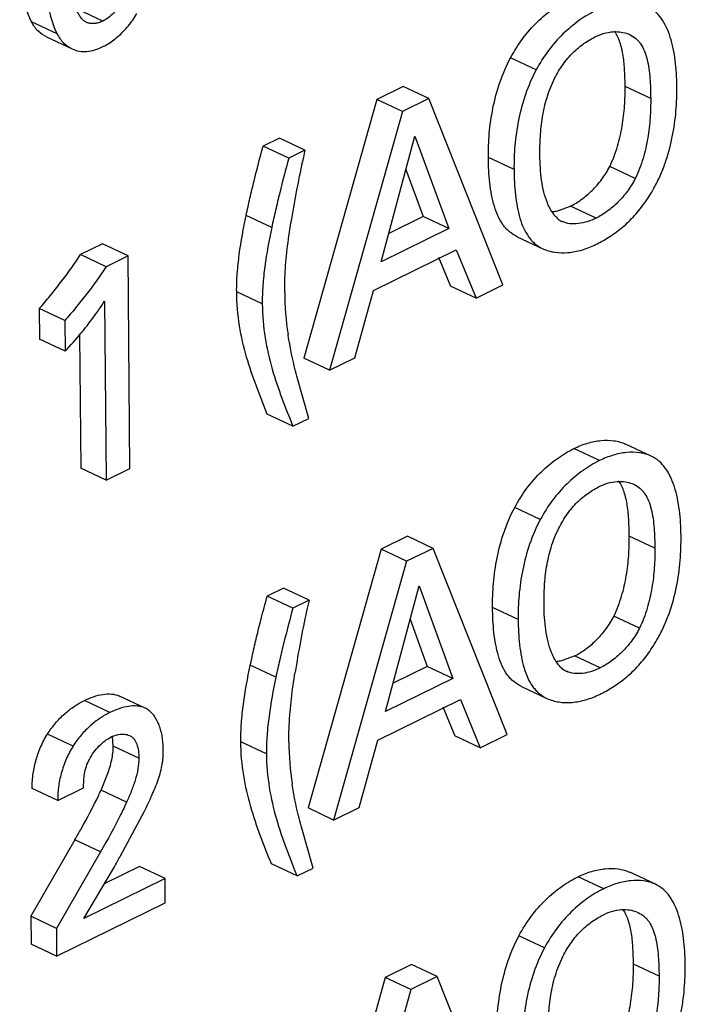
# Model space of a CAD drawing. Header units: inches. Extents: x 0 to 34, y 0 to 22.
# Tile 60 of 84: x 26.007 to 26.192, y 16.197 to 16.471. Entities that reach past the tile are written whole.
import ezdxf

# ---------------------------------------------------------------- set-up
doc = ezdxf.new("R2010")
doc.units = ezdxf.units.IN
doc.header["$LTSCALE"] = 1.87
doc.header["$MEASUREMENT"] = 0
doc.layers.get('0').update_dxf_attribs({"linetype": 'CONTINUOUS'})

msp = doc.modelspace()

# ---------------------------------------------------------------- linework, layer by layer
at = {"color": 7, "linetype": 'CONTINUOUS'}
for p, q in [((26.030375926, 16.4702728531), (26.023275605, 16.4736098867)), ((26.0176119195, 16.4667425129), (26.0105115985, 16.4700795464)), ((26.0146887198, 16.4658919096), (26.0217890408, 16.462554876)), ((26.1505768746, 16.4567050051), (26.1434765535, 16.4600420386)), ((26.113713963, 16.4520762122), (26.1063891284, 16.4484709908)), ((26.120814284, 16.4487391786), (26.113713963, 16.4520762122)), ((26.1823660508, 16.4487967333), (26.1752657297, 16.4521337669)), ((26.1063891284, 16.4484709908), (26.0861370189, 16.376655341)), ((26.1134894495, 16.4451339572), (26.1063891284, 16.4484709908)), ((26.120814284, 16.4487391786), (26.1134894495, 16.4451339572)), ((26.1413797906, 16.3970136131), (26.120814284, 16.4487391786)), ((26.1134894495, 16.4451339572), (26.0932373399, 16.3733183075)), ((26.0793184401, 16.4377155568), (26.0748012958, 16.4354922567)), ((26.0864187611, 16.4343785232), (26.0793184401, 16.4377155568)), ((26.1076091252, 16.4034316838), (26.1169186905, 16.4383407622)), ((26.1169186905, 16.4383407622), (26.1263084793, 16.4126353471)), ((26.0819016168, 16.4321552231), (26.0748012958, 16.4354922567)), ((26.0864187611, 16.4343785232), (26.0819016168, 16.4321552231)), ((26.1444328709, 16.4290096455), (26.1373325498, 16.4323466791)), ((26.1144368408, 16.4290343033), (26.1192081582, 16.4159723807)), ((26.1781001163, 16.4265647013), (26.1709997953, 16.4299017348)), ((26.1567659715, 16.4176520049), (26.1600976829, 16.4188801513)), ((26.1671980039, 16.4155431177), (26.1600976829, 16.4188801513)), ((26.0771960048, 16.4129675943), (26.0700956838, 16.4163046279)), ((26.1192081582, 16.4159723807), (26.1097062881, 16.4112956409)), ((26.1263084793, 16.4126353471), (26.1192081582, 16.4159723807)), ((26.1263084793, 16.4126353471), (26.1076091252, 16.4034316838)), ((26.1453344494, 16.4103999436), (26.1524347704, 16.40706291)), ((26.0302207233, 16.4084130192), (26.0241271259, 16.4054138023)), ((26.0373210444, 16.4050759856), (26.0302207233, 16.4084130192)), ((26.1054850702, 16.3954524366), (26.1284248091, 16.4067431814)), ((26.1284248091, 16.4067431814), (26.1339209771, 16.3933424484)), ((26.031227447, 16.4020767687), (26.0241271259, 16.4054138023)), ((26.0373210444, 16.4050759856), (26.031227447, 16.4020767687)), ((26.0378649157, 16.3460644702), (26.0373210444, 16.4050759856)), ((26.1235184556, 16.4047308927), (26.1268206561, 16.396679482)), ((26.1002854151, 16.3767873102), (26.1054850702, 16.3954524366)), ((26.1339209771, 16.3933424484), (26.1268206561, 16.396679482)), ((26.1339209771, 16.3933424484), (26.1413797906, 16.3970136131)), ((26.0745714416, 16.3917158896), (26.0674711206, 16.3950529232)), ((26.0127052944, 16.3904524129), (26.0127838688, 16.3819268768)), ((26.0198056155, 16.3871153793), (26.0127052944, 16.3904524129)), ((26.0308358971, 16.3925443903), (26.0312940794, 16.3428303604)), ((26.0198056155, 16.3871153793), (26.0198841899, 16.3785898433)), ((26.0198841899, 16.3785898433), (26.0127838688, 16.3819268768)), ((26.023853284, 16.3831097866), (26.0241937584, 16.3461673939)), ((26.0932373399, 16.3733183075), (26.0861370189, 16.376655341)), ((26.0932373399, 16.3733183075), (26.1002854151, 16.3767873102)), ((26.0875171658, 16.3599670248), (26.0841817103, 16.3716889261)), ((26.0830675, 16.357776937), (26.0759671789, 16.3611139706)), ((26.0830675, 16.357776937), (26.0875171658, 16.3599670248)), ((26.1825200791, 16.3494676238), (26.175419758, 16.3528046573)), ((26.1681640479, 16.3482448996), (26.1610637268, 16.3515819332)), ((26.0312940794, 16.3428303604), (26.0241937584, 16.3461673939)), ((26.0312940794, 16.3428303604), (26.0378649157, 16.3460644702)), ((26.1517275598, 16.3318525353), (26.1446272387, 16.3351895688)), ((26.1148647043, 16.3272176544), (26.1075398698, 16.323612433)), ((26.1219650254, 16.3238806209), (26.1148647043, 16.3272176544)), ((26.183516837, 16.3239333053), (26.176416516, 16.3272703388)), ((26.1075398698, 16.323612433), (26.0872877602, 16.2517967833)), ((26.1146401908, 16.3202753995), (26.1075398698, 16.323612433)), ((26.1219650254, 16.3238806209), (26.1146401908, 16.3202753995)), ((26.142530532, 16.2721550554), (26.1219650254, 16.3238806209)), ((26.1146401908, 16.3202753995), (26.0943880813, 16.2484597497)), ((26.1087598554, 16.2785743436), (26.1180694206, 16.3134834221)), ((26.1180694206, 16.3134834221), (26.1274592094, 16.287778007)), ((26.0804691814, 16.312856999), (26.0759520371, 16.310633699)), ((26.0875695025, 16.3095199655), (26.0804691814, 16.312856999)), ((26.0830523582, 16.3072966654), (26.0759520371, 16.310633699)), ((26.0875695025, 16.3095199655), (26.0830523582, 16.3072966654)), ((26.145583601, 16.3041523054), (26.1384832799, 16.3074893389)), ((26.1155875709, 16.3041769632), (26.1203588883, 16.2911150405)), ((26.1792508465, 16.3017073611), (26.1721505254, 16.3050443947)), ((26.1579124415, 16.2927983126), (26.1612483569, 16.2940288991)), ((26.1683486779, 16.2906918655), (26.1612483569, 16.2940288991)), ((26.0783468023, 16.2881029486), (26.0712464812, 16.2914399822)), ((26.1203588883, 16.2911150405), (26.1108570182, 16.2864383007)), ((26.1274592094, 16.287778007), (26.1203588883, 16.2911150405)), ((26.1274592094, 16.287778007), (26.1087598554, 16.2785743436)), ((26.1464848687, 16.2855424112), (26.1535851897, 16.2822053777)), ((26.0323014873, 16.2782922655), (26.0252011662, 16.2816292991)), ((26.0420549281, 16.2795259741), (26.034954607, 16.2828630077)), ((26.1066358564, 16.2705890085), (26.1295755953, 16.2818797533)), ((26.1295755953, 16.2818797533), (26.1350717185, 16.2684838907)), ((26.1246701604, 16.2798671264), (26.1279713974, 16.2718209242)), ((26.0220644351, 16.268977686), (26.0149641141, 16.2723147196)), ((26.0332231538, 16.2689629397), (26.0329765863, 16.2716485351)), ((26.0757222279, 16.2668524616), (26.0686219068, 16.2701894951)), ((26.1014361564, 16.2519287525), (26.1066358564, 16.2705890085)), ((26.1350717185, 16.2684838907), (26.1279713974, 16.2718209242)), ((26.1350717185, 16.2684838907), (26.142530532, 16.2721550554)), ((26.0403234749, 16.2656259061), (26.0332231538, 16.2689629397)), ((26.0298334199, 16.256759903), (26.0316396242, 16.2611449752)), ((26.0178008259, 16.2538481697), (26.0107005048, 16.2571852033)), ((26.0178008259, 16.2538481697), (26.0249916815, 16.2573874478)), ((26.0369337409, 16.2534228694), (26.0298334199, 16.256759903)), ((26.035209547, 16.2384793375), (26.0419072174, 16.2509012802)), ((26.0943880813, 16.2484597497), (26.0872877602, 16.2517967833)), ((26.0943880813, 16.2484597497), (26.1014361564, 16.2519287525)), ((26.0886678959, 16.2351096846), (26.0853323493, 16.2468328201)), ((26.0225923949, 16.2429952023), (26.0103357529, 16.221721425)), ((26.0296927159, 16.2396581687), (26.0225923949, 16.2429952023)), ((26.0296927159, 16.2396581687), (26.017436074, 16.2183843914)), ((26.0250480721, 16.2211035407), (26.0332468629, 16.2349812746)), ((26.0404865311, 16.2355339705), (26.0307389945, 16.2307363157)), ((26.0475868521, 16.2321969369), (26.0404865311, 16.2355339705)), ((26.0842182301, 16.2329195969), (26.077117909, 16.2362566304)), ((26.0842182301, 16.2329195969), (26.0886678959, 16.2351096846)), ((26.0475868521, 16.2321969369), (26.0250480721, 16.2211035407)), ((26.0476489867, 16.2254551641), (26.0475868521, 16.2321969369)), ((26.1693263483, 16.2293803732), (26.1622260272, 16.2327174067)), ((26.1836819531, 16.2306028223), (26.176581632, 16.2339398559)), ((26.0175076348, 16.2106198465), (26.0476489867, 16.2254551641)), ((26.0103357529, 16.221721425), (26.0104073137, 16.21395688)), ((26.017436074, 16.2183843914), (26.0103357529, 16.221721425)), ((26.017436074, 16.2183843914), (26.0175076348, 16.2106198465)), ((26.1528899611, 16.2129770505), (26.1457896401, 16.2163140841)), ((26.0175076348, 16.2106198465), (26.0104073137, 16.21395688)), ((26.1160270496, 16.2083482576), (26.108702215, 16.2047430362)), ((26.1231273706, 16.2050112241), (26.1160270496, 16.2083482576)), ((26.1846801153, 16.2050692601), (26.1775797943, 16.2084062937)), ((26.108702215, 16.2047430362), (26.0884501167, 16.1329261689)), ((26.1158025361, 16.2014060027), (26.108702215, 16.2047430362)), ((26.1231273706, 16.2050112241), (26.1158025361, 16.2014060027)), ((26.1436938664, 16.1532849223), (26.1231273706, 16.2050112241)), ((26.1158025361, 16.2014060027), (26.0955504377, 16.1295891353))]:
    msp.add_line(p, q, dxfattribs=at)
for centre, radius, start, end in [((26.6264210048, 16.3126961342), 0.553542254, 167.3012493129, 167.6257675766), ((26.3565915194, 16.3716678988), 0.2773439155, 167.5799834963, 171.1541813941), ((26.1537568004, 16.4294393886), 0.0121610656, 276.5567619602, 278.9229825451), ((26.153574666, 16.4305763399), 0.0133125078, 278.9383966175, 283.870152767), ((26.1601348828, 16.4195771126), 0.0054830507, 223.873910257, 238.3853118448), ((26.1602844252, 16.419821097), 0.0057692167, 238.3907581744, 244.8563023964), ((26.1501965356, 16.4424584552), 0.0381882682, 296.19608241, 302.2505896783), ((26.1633848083, 16.3956410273), 0.0825912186, 180.4812092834, 188.6177060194), ((25.9535453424, 16.442621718), 0.092095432, 323.4783790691, 327.0603920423), ((25.9441805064, 16.4496179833), 0.1037849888, 320.4998224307, 323.4512358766), ((25.9317648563, 16.4599939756), 0.1199652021, 317.2684271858, 320.4477655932), ((26.6288280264, 16.1875534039), 0.554830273, 167.3011398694, 167.6249086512), ((26.3575739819, 16.2468413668), 0.2771727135, 167.5789749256, 171.1553736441), ((26.1548939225, 16.3046008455), 0.0121780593, 276.6057578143, 278.966474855), ((26.1547097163, 16.3057453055), 0.0133372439, 278.9818696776, 283.8944471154), ((26.1612753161, 16.294701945), 0.0054632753, 223.8139760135, 238.3177483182), ((26.1614240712, 16.2949442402), 0.0057475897, 238.3244148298, 244.8568262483), ((26.1513461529, 16.3176034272), 0.0381908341, 296.1960490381, 302.255056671), ((26.1645626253, 16.2707854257), 0.0826183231, 180.4788794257, 188.6142853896), ((25.9365591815, 16.2989199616), 0.1023599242, 334.8199367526, 335.6769791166), ((25.6018740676, 16.4792696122), 0.4957411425, 330.4769288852, 330.7485171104), ((25.553889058, 16.5061587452), 0.5507464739, 330.7471914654, 330.9200109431)]:
    msp.add_arc(centre, radius, start, end, dxfattribs=at)
for points, knots in [([(26.0394916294, 16.4983961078), (26.0395022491, 16.4971827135), (26.0395028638, 16.4947323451), (26.0393646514, 16.4910166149), (26.0390084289, 16.4872188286), (26.0384677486, 16.484010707), (26.037857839, 16.4814101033), (26.0371058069, 16.4787788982), (26.0360718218, 16.4762141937), (26.0345931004, 16.4739200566), (26.033303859, 16.4724169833), (26.0319063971, 16.4711747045), (26.0308885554, 16.4705247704), (26.030375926, 16.4702728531)], [0, 0, 0, 0, 0.1177232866, 0.2376953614, 0.3606055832, 0.487529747, 0.5529731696, 0.6196336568, 0.753079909, 0.8191270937, 0.8836469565, 0.9445859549, 1, 1, 1, 1]), ([(26.0105115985, 16.4700795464), (26.0091463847, 16.4727489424), (26.007980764, 16.4773666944), (26.0073717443, 16.4836947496), (26.0072752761, 16.4870682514), (26.0072604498, 16.488780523)], [0, 0, 0, 0, 0.470815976, 0.7311111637, 1, 1, 1, 1]), ([(26.0143607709, 16.4854434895), (26.0143755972, 16.4837312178), (26.0144720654, 16.480357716), (26.015081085, 16.4740296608), (26.0162467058, 16.4694119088), (26.0176119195, 16.4667425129)], [0, 0, 0, 0, 0.2688888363, 0.529184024, 1, 1, 1, 1]), ([(26.0258160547, 16.4699065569), (26.025511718, 16.4700495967), (26.024931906, 16.4704364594), (26.0242094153, 16.47121964), (26.0235997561, 16.4721559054), (26.0229002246, 16.4735706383), (26.0222107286, 16.4755158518), (26.0218390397, 16.4771430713), (26.0216844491, 16.4779817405)], [0, 0, 0, 0, 0.1079185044, 0.2205169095, 0.339902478, 0.4652637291, 0.7263175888, 1, 1, 1, 1]), ([(26.1434765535, 16.4600420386), (26.1444815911, 16.4619112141), (26.1467054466, 16.4654512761), (26.1507317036, 16.4700477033), (26.1551473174, 16.4737393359), (26.1583231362, 16.475662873), (26.1599129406, 16.4764453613)], [0, 0, 0, 0, 0.2701108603, 0.5297704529, 0.7744745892, 1, 1, 1, 1]), ([(26.0345344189, 16.4659670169), (26.0355515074, 16.4668486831), (26.0374808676, 16.4688390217), (26.039062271, 16.4711120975), (26.0397859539, 16.4723236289)], [0, 0, 0, 0, 0.4881800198, 1, 1, 1, 1]), ([(26.1670132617, 16.4731083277), (26.1654234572, 16.4723258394), (26.1622476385, 16.4704023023), (26.1578320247, 16.4667106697), (26.1538057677, 16.4621142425), (26.1515819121, 16.4585741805), (26.1505768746, 16.4567050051)], [0, 0, 0, 0, 0.2255254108, 0.4702295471, 0.7298891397, 1, 1, 1, 1]), ([(26.1896349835, 16.4522851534), (26.1896133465, 16.4546328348), (26.1894153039, 16.4581206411), (26.1886807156, 16.4626276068), (26.1878797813, 16.4657571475), (26.1867929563, 16.4685904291), (26.1853825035, 16.4710466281), (26.1835979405, 16.4730398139), (26.1821308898, 16.4739726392), (26.1813688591, 16.4743307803)], [0, 0, 0, 0, 0.285547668, 0.4235604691, 0.5549006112, 0.6777743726, 0.7915615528, 0.8975927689, 1, 1, 1, 1]), ([(26.0146887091, 16.4658919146), (26.0138070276, 16.4663062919), (26.0121413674, 16.4674941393), (26.0109703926, 16.4691625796), (26.0105115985, 16.4700795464)], [0, 0, 0, 0, 0.4872129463, 1, 1, 1, 1]), ([(26.030375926, 16.4702728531), (26.0299882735, 16.4700823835), (26.029205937, 16.4697716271), (26.0280071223, 16.4695315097), (26.0268572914, 16.4695485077), (26.0261390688, 16.4697547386), (26.0258160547, 16.4699065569)], [0, 0, 0, 0, 0.2747542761, 0.5325156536, 0.7729583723, 1, 1, 1, 1]), ([(26.0176119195, 16.4667425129), (26.018070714, 16.4658255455), (26.0192416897, 16.4641571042), (26.0209073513, 16.4629692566), (26.0217890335, 16.4625548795)], [0, 0, 0, 0, 0.5127870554, 1, 1, 1, 1]), ([(26.1671457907, 16.4659767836), (26.1680252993, 16.4664096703), (26.1698214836, 16.4670764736), (26.1717254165, 16.4673258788), (26.1726447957, 16.4673271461)], [0, 0, 0, 0, 0.5160262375, 1, 1, 1, 1]), ([(26.1752657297, 16.4521337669), (26.1752525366, 16.4535652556), (26.1751888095, 16.4563990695), (26.1748804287, 16.4598896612), (26.1743887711, 16.4625454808), (26.1737447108, 16.4648945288), (26.172992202, 16.4665389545), (26.1723191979, 16.4674624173)], [0, 0, 0, 0, 0.2715732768, 0.5376137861, 0.6637179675, 0.7832269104, 1, 1, 1, 1]), ([(26.1726447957, 16.4673271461), (26.17332444, 16.4673280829), (26.1746625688, 16.467201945), (26.1759439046, 16.4667844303), (26.176535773, 16.4665062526)], [0, 0, 0, 0, 0.5096219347, 1, 1, 1, 1]), ([(26.176535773, 16.4665062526), (26.1771428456, 16.4662209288), (26.1780083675, 16.4656683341), (26.1789799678, 16.4647124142), (26.179849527, 16.4635768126), (26.1807097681, 16.461879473), (26.1814223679, 16.4595786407), (26.1818963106, 16.4570458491), (26.1822784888, 16.4534309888), (26.1823488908, 16.4506586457), (26.1823660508, 16.4487967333)], [0, 0, 0, 0, 0.1027006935, 0.1547807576, 0.2081590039, 0.3210232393, 0.4438277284, 0.5759103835, 0.7149175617, 1, 1, 1, 1]), ([(26.030370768, 16.4631579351), (26.0307270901, 16.4633329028), (26.032204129, 16.4641289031), (26.033567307, 16.4651286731), (26.0345344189, 16.4659670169)], [0, 0, 0, 0, 0.2367302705, 1, 1, 1, 1]), ([(26.155715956, 16.4543195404), (26.1563938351, 16.4556733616), (26.1575379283, 16.4576205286), (26.1593383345, 16.4599690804), (26.1612371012, 16.4620115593), (26.1637929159, 16.4641150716), (26.1660316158, 16.4654283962), (26.1671457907, 16.4659767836)], [0, 0, 0, 0, 0.2732567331, 0.4056038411, 0.5334842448, 0.7758759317, 1, 1, 1, 1]), ([(26.0217890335, 16.4625548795), (26.022413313, 16.4622614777), (26.0237625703, 16.4618264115), (26.0259391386, 16.4617194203), (26.0281866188, 16.4621955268), (26.0296410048, 16.4627993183), (26.030370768, 16.4631579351)], [0, 0, 0, 0, 0.2324404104, 0.4715917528, 0.7260013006, 1, 1, 1, 1]), ([(26.1373325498, 16.4323466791), (26.1373120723, 16.4345685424), (26.1374658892, 16.4391736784), (26.1384704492, 16.4461845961), (26.1403515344, 16.4532823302), (26.1423002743, 16.4578589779), (26.1434765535, 16.4600420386)], [0, 0, 0, 0, 0.2327378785, 0.4817692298, 0.7402549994, 1, 1, 1, 1]), ([(26.1505768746, 16.4567050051), (26.1494005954, 16.4545219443), (26.1474518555, 16.4499452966), (26.1455707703, 16.4428475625), (26.1445662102, 16.4358366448), (26.1444123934, 16.4312315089), (26.1444328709, 16.4290096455)], [0, 0, 0, 0, 0.2597450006, 0.5182307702, 0.7672621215, 1, 1, 1, 1]), ([(26.1516199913, 16.433060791), (26.1516041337, 16.434781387), (26.1516713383, 16.4383040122), (26.1522358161, 16.4436583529), (26.1534699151, 16.4490971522), (26.1548621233, 16.452614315), (26.155715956, 16.4543195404)], [0, 0, 0, 0, 0.2362967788, 0.4834173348, 0.7381083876, 1, 1, 1, 1]), ([(26.1709997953, 16.4299017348), (26.1718772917, 16.4316927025), (26.1732525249, 16.4354046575), (26.174544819, 16.4410789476), (26.1751883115, 16.4466637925), (26.1752822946, 16.4503364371), (26.1752657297, 16.4521337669)], [0, 0, 0, 0, 0.2621979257, 0.5175449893, 0.7636983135, 1, 1, 1, 1]), ([(26.1832641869, 16.423866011), (26.1838849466, 16.4249858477), (26.1850284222, 16.4272727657), (26.1868968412, 16.4319819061), (26.1885088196, 16.4380118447), (26.1894926, 16.4452173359), (26.1896562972, 16.4499725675), (26.1896349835, 16.4522851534)], [0, 0, 0, 0, 0.1304984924, 0.2602056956, 0.5158570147, 0.7642876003, 1, 1, 1, 1]), ([(26.1823660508, 16.4487967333), (26.1823826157, 16.4469994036), (26.1822886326, 16.443326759), (26.18164514, 16.4377419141), (26.1803528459, 16.4320676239), (26.1789776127, 16.4283556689), (26.1781001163, 16.4265647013)], [0, 0, 0, 0, 0.2363016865, 0.4824550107, 0.7378020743, 1, 1, 1, 1]), ([(26.0700956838, 16.4163046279), (26.0704371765, 16.4179041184), (26.071144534, 16.4211068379), (26.0726848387, 16.4275106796), (26.0739483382, 16.4322977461), (26.0748012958, 16.4354922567)], [0, 0, 0, 0, 0.248330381, 0.4979725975, 1, 1, 1, 1]), ([(26.0819016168, 16.4321552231), (26.0810486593, 16.4289607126), (26.0797851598, 16.4241736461), (26.0782448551, 16.4177698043), (26.0775374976, 16.4145670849), (26.0771960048, 16.4129675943)], [0, 0, 0, 0, 0.5020274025, 0.751669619, 1, 1, 1, 1]), ([(26.1453344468, 16.4103999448), (26.1445723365, 16.4107581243), (26.1434810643, 16.4114405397), (26.1422346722, 16.4126139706), (26.1410981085, 16.4140039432), (26.1399283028, 16.4160783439), (26.1388987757, 16.4189052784), (26.1381636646, 16.4220316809), (26.1375136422, 16.4265327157), (26.1373541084, 16.4300075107), (26.1373325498, 16.4323466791)], [0, 0, 0, 0, 0.1029672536, 0.1552405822, 0.2088549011, 0.3219473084, 0.4443803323, 0.575682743, 0.7139618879, 1, 1, 1, 1]), ([(26.1536849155, 16.4198312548), (26.1532971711, 16.4207938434), (26.1526618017, 16.4228548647), (26.1520553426, 16.4261111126), (26.1517123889, 16.429545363), (26.1516308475, 16.4318828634), (26.1516199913, 16.433060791)], [0, 0, 0, 0, 0.2313385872, 0.4789134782, 0.7374010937, 1, 1, 1, 1]), ([(26.1444328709, 16.4290096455), (26.1444544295, 16.4266704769), (26.1446139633, 16.4231956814), (26.1452639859, 16.418694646), (26.1459990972, 16.4155682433), (26.1470286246, 16.4127413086), (26.1481984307, 16.4106669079), (26.1493349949, 16.4092769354), (26.1505813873, 16.4081035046), (26.1516726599, 16.4074210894), (26.1524347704, 16.40706291)], [0, 0, 0, 0, 0.2860381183, 0.4243172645, 0.5556196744, 0.6780526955, 0.7911450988, 0.8447594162, 0.8970327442, 1, 1, 1, 1]), ([(26.1600976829, 16.4188801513), (26.1611542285, 16.4194001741), (26.1632706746, 16.4207148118), (26.1662094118, 16.4232186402), (26.1688994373, 16.4262898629), (26.1703755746, 16.4286516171), (26.1709997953, 16.4299017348)], [0, 0, 0, 0, 0.2244878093, 0.4723221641, 0.7336277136, 1, 1, 1, 1]), ([(26.1781001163, 16.4265647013), (26.1774758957, 16.4253145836), (26.1759997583, 16.4229528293), (26.1733097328, 16.4198816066), (26.1703709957, 16.4173777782), (26.1682545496, 16.4160631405), (26.1671980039, 16.4155431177)], [0, 0, 0, 0, 0.2663722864, 0.5276778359, 0.7755121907, 1, 1, 1, 1]), ([(26.1705746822, 16.410161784), (26.1718019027, 16.4109371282), (26.1742354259, 16.4126820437), (26.177622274, 16.4158268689), (26.180684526, 16.4195912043), (26.1824485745, 16.4223946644), (26.1832641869, 16.423866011)], [0, 0, 0, 0, 0.2307778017, 0.4747575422, 0.7325528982, 1, 1, 1, 1]), ([(26.1561823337, 16.4157769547), (26.1559199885, 16.4160495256), (26.1548872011, 16.4172672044), (26.154138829, 16.4187043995), (26.1536849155, 16.4198312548)], [0, 0, 0, 0, 0.2374610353, 1, 1, 1, 1]), ([(26.0674711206, 16.3950529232), (26.0674553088, 16.3967685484), (26.0675871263, 16.4002629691), (26.0683525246, 16.4073751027), (26.0693474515, 16.4127245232), (26.0700956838, 16.4163046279)], [0, 0, 0, 0, 0.2399681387, 0.4884452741, 1, 1, 1, 1]), ([(26.1671980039, 16.4155431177), (26.1664091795, 16.415154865), (26.1648084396, 16.4145057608), (26.1623544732, 16.4139511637), (26.1599844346, 16.4139008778), (26.1584920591, 16.414288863), (26.157833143, 16.4145985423)], [0, 0, 0, 0, 0.2721372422, 0.532271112, 0.7746435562, 1, 1, 1, 1]), ([(26.0771960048, 16.4129675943), (26.0764477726, 16.4093874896), (26.0754528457, 16.4040380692), (26.0746874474, 16.3969259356), (26.0745556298, 16.3934315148), (26.0745714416, 16.3917158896)], [0, 0, 0, 0, 0.5115547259, 0.7600318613, 1, 1, 1, 1]), ([(26.0807965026, 16.3949473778), (26.0807820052, 16.3965203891), (26.0808742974, 16.4005261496), (26.0814423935, 16.4069961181), (26.0821534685, 16.411862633), (26.0825464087, 16.4143167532)], [0, 0, 0, 0, 0.2423972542, 0.6170253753, 1, 1, 1, 1]), ([(26.1524347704, 16.40706291), (26.1534751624, 16.406573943), (26.1557918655, 16.405914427), (26.1594901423, 16.4058542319), (26.1633287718, 16.4066054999), (26.1658263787, 16.4075880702), (26.1670545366, 16.4081925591)], [0, 0, 0, 0, 0.2282145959, 0.4702896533, 0.7282508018, 1, 1, 1, 1]), ([(26.0127052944, 16.3904524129), (26.0137186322, 16.391618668), (26.0157145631, 16.3940003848), (26.0186426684, 16.3976580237), (26.0214797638, 16.4014490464), (26.0232663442, 16.4040720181), (26.0241271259, 16.4054138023)], [0, 0, 0, 0, 0.2460572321, 0.4948225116, 0.7461132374, 1, 1, 1, 1]), ([(26.031227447, 16.4020767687), (26.0303666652, 16.4007349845), (26.0285800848, 16.3981120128), (26.0257429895, 16.3943209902), (26.0228148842, 16.3906633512), (26.0208189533, 16.3882816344), (26.0198056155, 16.3871153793)], [0, 0, 0, 0, 0.2538867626, 0.5051774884, 0.7539427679, 1, 1, 1, 1]), ([(26.0759671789, 16.3611139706), (26.0749376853, 16.3636919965), (26.0728461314, 16.368917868), (26.0700690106, 16.3770555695), (26.0680367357, 16.3858001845), (26.0675000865, 16.3919100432), (26.0674711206, 16.3950529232)], [0, 0, 0, 0, 0.2365911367, 0.4797152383, 0.7321275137, 1, 1, 1, 1]), ([(26.0745714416, 16.3917158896), (26.0746004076, 16.3885730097), (26.0751370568, 16.3824631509), (26.0771693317, 16.373718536), (26.0799464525, 16.3655808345), (26.0820380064, 16.3603549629), (26.0830675, 16.357776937)], [0, 0, 0, 0, 0.2678724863, 0.5202847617, 0.7634088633, 1, 1, 1, 1]), ([(26.0841817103, 16.3716889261), (26.0839353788, 16.372627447), (26.0829664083, 16.3764519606), (26.0821712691, 16.380323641), (26.0817260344, 16.3832654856)], [0, 0, 0, 0, 0.2459184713, 1, 1, 1, 1]), ([(26.1610637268, 16.3515819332), (26.1622755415, 16.3521783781), (26.1647313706, 16.3531572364), (26.168499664, 16.3539347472), (26.1721283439, 16.3539166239), (26.1744024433, 16.3532827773), (26.1754197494, 16.3528046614)], [0, 0, 0, 0, 0.2729052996, 0.5313355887, 0.7728778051, 1, 1, 1, 1]), ([(26.1446272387, 16.3351895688), (26.1456321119, 16.3370584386), (26.1478556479, 16.3405974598), (26.1518825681, 16.3451908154), (26.1562989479, 16.3488782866), (26.1594743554, 16.350799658), (26.1610637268, 16.3515819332)], [0, 0, 0, 0, 0.2701509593, 0.5297939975, 0.7744656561, 1, 1, 1, 1]), ([(26.1825200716, 16.3494676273), (26.1815027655, 16.3499457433), (26.1792286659, 16.3505795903), (26.1755999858, 16.3505977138), (26.171831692, 16.3498202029), (26.1693758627, 16.3488413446), (26.1681640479, 16.3482448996)], [0, 0, 0, 0, 0.2271221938, 0.4686644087, 0.7270946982, 1, 1, 1, 1]), ([(26.1907857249, 16.3274265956), (26.1907640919, 16.3297738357), (26.1905659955, 16.3332609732), (26.1898313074, 16.3377670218), (26.1890303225, 16.3408958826), (26.1879434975, 16.3437285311), (26.1865331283, 16.3461841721), (26.1847487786, 16.3481769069), (26.1832819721, 16.3491095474), (26.1825200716, 16.3494676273)], [0, 0, 0, 0, 0.2855479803, 0.4235589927, 0.5548973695, 0.6777702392, 0.7915579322, 0.8975909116, 1, 1, 1, 1]), ([(26.1681640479, 16.3482448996), (26.1665746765, 16.3474626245), (26.163399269, 16.3455412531), (26.1589828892, 16.3418537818), (26.154955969, 16.3372604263), (26.152732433, 16.333721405), (26.1517275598, 16.3318525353)], [0, 0, 0, 0, 0.2255343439, 0.4702060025, 0.7298490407, 1, 1, 1, 1]), ([(26.1568680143, 16.3294667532), (26.1575459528, 16.3308201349), (26.158690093, 16.332766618), (26.1604904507, 16.335114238), (26.1623890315, 16.3371558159), (26.1649444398, 16.3392583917), (26.1671826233, 16.3405711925), (26.1682965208, 16.3411194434)], [0, 0, 0, 0, 0.27326259, 0.405608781, 0.5334862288, 0.7758726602, 1, 1, 1, 1]), ([(26.1682965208, 16.3411194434), (26.1691762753, 16.3415524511), (26.1709729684, 16.3422194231), (26.1728774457, 16.3424688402), (26.17379708, 16.3424700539)], [0, 0, 0, 0, 0.516026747, 1, 1, 1, 1]), ([(26.176416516, 16.3272703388), (26.1764033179, 16.3287023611), (26.1763397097, 16.3315372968), (26.1760316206, 16.3350293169), (26.1755401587, 16.3376863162), (26.1748962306, 16.3400363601), (26.1741436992, 16.3416815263), (26.1734705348, 16.3426053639)], [0, 0, 0, 0, 0.2715687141, 0.5376172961, 0.6637254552, 0.783235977, 1, 1, 1, 1]), ([(26.17379708, 16.3424700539), (26.174476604, 16.3424709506), (26.1758144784, 16.3423447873), (26.1770955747, 16.3419273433), (26.1776873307, 16.3416492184)], [0, 0, 0, 0, 0.5096251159, 1, 1, 1, 1]), ([(26.1776873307, 16.3416492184), (26.1782945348, 16.3413638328), (26.179160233, 16.3408110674), (26.1801319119, 16.3398547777), (26.1810014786, 16.3387186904), (26.1818616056, 16.3370206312), (26.1825739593, 16.3347188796), (26.1830476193, 16.3321851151), (26.1834294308, 16.3285690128), (26.1834996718, 16.3257957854), (26.183516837, 16.3239333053)], [0, 0, 0, 0, 0.1026913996, 0.1547673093, 0.2081427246, 0.3210061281, 0.4438150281, 0.5759046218, 0.714918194, 1, 1, 1, 1]), ([(26.1384832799, 16.3074893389), (26.1384627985, 16.3097116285), (26.1386170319, 16.3143175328), (26.1396219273, 16.3213294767), (26.1415030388, 16.3284282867), (26.1434513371, 16.3330058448), (26.1446272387, 16.3351895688)], [0, 0, 0, 0, 0.2327462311, 0.4817750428, 0.7402530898, 1, 1, 1, 1]), ([(26.1517275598, 16.3318525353), (26.1505516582, 16.3296688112), (26.1486033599, 16.3250912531), (26.1467222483, 16.3179924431), (26.145717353, 16.3109804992), (26.1455631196, 16.3063745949), (26.145583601, 16.3041523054)], [0, 0, 0, 0, 0.2597469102, 0.5182249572, 0.7672537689, 1, 1, 1, 1]), ([(26.1527707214, 16.3082034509), (26.1527548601, 16.3099244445), (26.1528219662, 16.3134478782), (26.1533863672, 16.3188034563), (26.1546207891, 16.3242434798), (26.1560137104, 16.3277612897), (26.1568680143, 16.3294667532)], [0, 0, 0, 0, 0.2362981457, 0.4834195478, 0.7381091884, 1, 1, 1, 1]), ([(26.1721505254, 16.3050443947), (26.1730283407, 16.3068346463), (26.1744035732, 16.3105456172), (26.1756957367, 16.3162184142), (26.1763391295, 16.3218018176), (26.1764330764, 16.32547349), (26.176416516, 16.3272703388)], [0, 0, 0, 0, 0.2621991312, 0.5175488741, 0.7637009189, 1, 1, 1, 1]), ([(26.1844150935, 16.2990085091), (26.1850358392, 16.3001282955), (26.1861792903, 16.3024151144), (26.1880476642, 16.3071240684), (26.1896595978, 16.3131537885), (26.1906433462, 16.3203590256), (26.1908070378, 16.3251140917), (26.1907857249, 16.3274265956)], [0, 0, 0, 0, 0.1304980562, 0.2602049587, 0.515856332, 0.7642874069, 1, 1, 1, 1]), ([(26.183516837, 16.3239333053), (26.1835333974, 16.3221364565), (26.1834394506, 16.318464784), (26.1827960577, 16.3128813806), (26.1815038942, 16.3072085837), (26.1801286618, 16.3034976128), (26.1792508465, 16.3017073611)], [0, 0, 0, 0, 0.2362990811, 0.4824511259, 0.7378008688, 1, 1, 1, 1]), ([(26.0712464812, 16.2914399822), (26.071587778, 16.2930399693), (26.0722948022, 16.2962437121), (26.0738349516, 16.3026496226), (26.0750988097, 16.3074381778), (26.0759520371, 16.310633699)], [0, 0, 0, 0, 0.2483235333, 0.4979641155, 1, 1, 1, 1]), ([(26.154836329, 16.2949755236), (26.154448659, 16.2959380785), (26.1538132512, 16.2979988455), (26.1532064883, 16.3012546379), (26.1528632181, 16.3046884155), (26.1527815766, 16.3070256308), (26.1527707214, 16.3082034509)], [0, 0, 0, 0, 0.2313512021, 0.4789190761, 0.7373958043, 1, 1, 1, 1]), ([(26.0830523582, 16.3072966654), (26.0821991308, 16.3041011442), (26.0809352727, 16.2993125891), (26.0793951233, 16.2929066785), (26.0786880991, 16.2897029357), (26.0783468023, 16.2881029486)], [0, 0, 0, 0, 0.5020358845, 0.7516764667, 1, 1, 1, 1]), ([(26.1464848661, 16.2855424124), (26.1457227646, 16.2859005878), (26.1446315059, 16.2865830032), (26.1433851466, 16.2877564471), (26.1422486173, 16.2891464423), (26.1410788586, 16.2912208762), (26.1400493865, 16.2940478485), (26.1393143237, 16.2971742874), (26.1386643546, 16.3016753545), (26.1385048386, 16.3051501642), (26.1384832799, 16.3074893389)], [0, 0, 0, 0, 0.1029658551, 0.1552386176, 0.208852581, 0.3219449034, 0.4443784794, 0.5756817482, 0.7139617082, 1, 1, 1, 1]), ([(26.145583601, 16.3041523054), (26.1456051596, 16.3018131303), (26.1457646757, 16.2983383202), (26.146414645, 16.2938372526), (26.147149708, 16.2907108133), (26.1481791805, 16.2878838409), (26.1493489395, 16.285809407), (26.1504854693, 16.2844194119), (26.151731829, 16.2832459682), (26.152823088, 16.2825635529), (26.1535851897, 16.2822053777)], [0, 0, 0, 0, 0.286038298, 0.4243182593, 0.5556215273, 0.6780551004, 0.7911474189, 0.8447613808, 0.8970341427, 1, 1, 1, 1]), ([(26.1612483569, 16.2940288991), (26.1623047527, 16.2945488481), (26.1644212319, 16.295862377), (26.1673607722, 16.2983638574), (26.1700514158, 16.3014330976), (26.1715270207, 16.3037943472), (26.1721505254, 16.3050443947)], [0, 0, 0, 0, 0.2245117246, 0.47234978, 0.7336344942, 1, 1, 1, 1]), ([(26.1792508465, 16.3017073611), (26.1786273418, 16.3004573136), (26.1771517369, 16.298096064), (26.1744610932, 16.2950268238), (26.171521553, 16.2925253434), (26.1694050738, 16.2912118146), (26.1683486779, 16.2906918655)], [0, 0, 0, 0, 0.2663655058, 0.52765022, 0.7754882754, 1, 1, 1, 1]), ([(26.1717281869, 16.2853061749), (26.1729551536, 16.2860814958), (26.1753881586, 16.287826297), (26.178774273, 16.2909707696), (26.1818358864, 16.2947345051), (26.1835996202, 16.2975374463), (26.1844150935, 16.2990085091)], [0, 0, 0, 0, 0.2307815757, 0.4747625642, 0.7325568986, 1, 1, 1, 1]), ([(26.1573330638, 16.2909196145), (26.1570708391, 16.291192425), (26.1560385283, 16.2924109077), (26.1552902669, 16.2938484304), (26.154836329, 16.2949755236)], [0, 0, 0, 0, 0.2374694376, 1, 1, 1, 1]), ([(26.0686219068, 16.2701894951), (26.0686060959, 16.2719050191), (26.0687378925, 16.2753992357), (26.0695032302, 16.2825109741), (26.0704981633, 16.287860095), (26.0712464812, 16.2914399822)], [0, 0, 0, 0, 0.2399673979, 0.4884440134, 1, 1, 1, 1]), ([(26.0819471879, 16.270094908), (26.0819326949, 16.27166743), (26.08202517, 16.2756719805), (26.0825936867, 16.2821398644), (26.0833043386, 16.2870048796), (26.08369715, 16.2894581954)], [0, 0, 0, 0, 0.2423975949, 0.617031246, 1, 1, 1, 1]), ([(26.1683486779, 16.2906918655), (26.1675596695, 16.2903035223), (26.1659586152, 16.2896537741), (26.1635043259, 16.2890971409), (26.1611338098, 16.2890444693), (26.1596408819, 16.2894315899), (26.1589820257, 16.289741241)], [0, 0, 0, 0, 0.2721377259, 0.5323301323, 0.7747161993, 1, 1, 1, 1]), ([(26.0783468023, 16.2881029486), (26.0775984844, 16.2845230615), (26.0766035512, 16.2791739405), (26.0758382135, 16.2720622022), (26.075706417, 16.2685679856), (26.0757222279, 16.2668524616)], [0, 0, 0, 0, 0.5115559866, 0.7600326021, 1, 1, 1, 1]), ([(26.0252011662, 16.2816292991), (26.0260322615, 16.2820383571), (26.0277000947, 16.282746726), (26.0302448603, 16.2834168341), (26.0327101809, 16.2835629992), (26.0342710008, 16.2831842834), (26.0349545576, 16.2828630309)], [0, 0, 0, 0, 0.2744840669, 0.5353298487, 0.7761942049, 1, 1, 1, 1]), ([(26.0149641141, 16.2723147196), (26.0156421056, 16.273380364), (26.0171031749, 16.2753815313), (26.0196350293, 16.2779667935), (26.0223391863, 16.280052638), (26.0242484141, 16.2811603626), (26.0252011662, 16.2816292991)], [0, 0, 0, 0, 0.2705553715, 0.5287574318, 0.772530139, 1, 1, 1, 1]), ([(26.1535851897, 16.2822053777), (26.1546255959, 16.281716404), (26.1569423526, 16.281056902), (26.1606407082, 16.2809967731), (26.1644794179, 16.2817481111), (26.1669770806, 16.2827307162), (26.1682052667, 16.283335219)], [0, 0, 0, 0, 0.2282127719, 0.4702880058, 0.728250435, 1, 1, 1, 1]), ([(26.0323014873, 16.2782922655), (26.0313487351, 16.277823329), (26.0294395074, 16.2767156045), (26.0267353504, 16.2746297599), (26.024203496, 16.2720444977), (26.0227424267, 16.2700433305), (26.0220644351, 16.268977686)], [0, 0, 0, 0, 0.227469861, 0.4712425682, 0.7294446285, 1, 1, 1, 1]), ([(26.0420549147, 16.2795259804), (26.0413713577, 16.2798472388), (26.0398105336, 16.2802259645), (26.0373452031, 16.280079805), (26.0348004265, 16.2794096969), (26.0331325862, 16.2787013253), (26.0323014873, 16.2782922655)], [0, 0, 0, 0, 0.2238057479, 0.4646700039, 0.7255158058, 1, 1, 1, 1]), ([(26.0471099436, 16.2682738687), (26.0470986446, 16.2694998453), (26.0468803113, 16.2718686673), (26.0460824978, 16.2746746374), (26.0451135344, 16.2766145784), (26.0442551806, 16.2778403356), (26.0432460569, 16.2788409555), (26.0424616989, 16.2793347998), (26.0420549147, 16.2795259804)], [0, 0, 0, 0, 0.2847671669, 0.5495767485, 0.6719405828, 0.7870090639, 0.8956025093, 1, 1, 1, 1]), ([(26.0107005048, 16.2571852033), (26.0107086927, 16.2577890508), (26.0107325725, 16.2590184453), (26.0108952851, 16.2608969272), (26.011218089, 16.2628274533), (26.0118480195, 16.2654655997), (26.0129766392, 16.2687060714), (26.0142368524, 16.271159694), (26.0149641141, 16.2723147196)], [0, 0, 0, 0, 0.1138430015, 0.2317227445, 0.3550817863, 0.4824674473, 0.7426970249, 1, 1, 1, 1]), ([(26.0265921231, 16.2652874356), (26.0269566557, 16.2659810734), (26.0277939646, 16.2672999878), (26.0292781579, 16.2690424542), (26.0308851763, 16.2704767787), (26.0320495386, 16.2712283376), (26.0326321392, 16.2715150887)], [0, 0, 0, 0, 0.2673094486, 0.5305417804, 0.7784866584, 1, 1, 1, 1]), ([(26.0326321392, 16.2715150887), (26.0328870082, 16.2716405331), (26.0338832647, 16.2720704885), (26.0349747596, 16.2723016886), (26.0357762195, 16.2723052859)], [0, 0, 0, 0, 0.2616843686, 1, 1, 1, 1]), ([(26.0357762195, 16.2723052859), (26.0359513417, 16.2723060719), (26.0366250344, 16.2722785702), (26.0372980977, 16.2721137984), (26.0377500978, 16.2719013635)], [0, 0, 0, 0, 0.2596135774, 1, 1, 1, 1]), ([(26.0377500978, 16.2719013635), (26.0379777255, 16.271794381), (26.038416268, 16.2715316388), (26.039191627, 16.2707925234), (26.0398516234, 16.2694677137), (26.0402380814, 16.2676288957), (26.0403171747, 16.2663094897), (26.0403234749, 16.2656259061)], [0, 0, 0, 0, 0.1057186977, 0.2130648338, 0.4462624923, 0.7126583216, 1, 1, 1, 1]), ([(26.077117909, 16.2362566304), (26.0760889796, 16.2388345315), (26.0739979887, 16.2440597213), (26.0712206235, 16.2521957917), (26.0691877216, 16.2609385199), (26.0686508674, 16.2670471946), (26.0686219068, 16.2701894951)], [0, 0, 0, 0, 0.2366042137, 0.4797270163, 0.7321307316, 1, 1, 1, 1]), ([(26.0220644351, 16.268977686), (26.0213371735, 16.2678226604), (26.0200769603, 16.2653690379), (26.0189483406, 16.2621285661), (26.0183184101, 16.2594904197), (26.0179956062, 16.2575598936), (26.0178328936, 16.2556814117), (26.0178090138, 16.2544520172), (26.0178008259, 16.2538481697)], [0, 0, 0, 0, 0.2573029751, 0.5175325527, 0.6449182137, 0.7682772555, 0.8861569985, 1, 1, 1, 1]), ([(26.0316396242, 16.2611449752), (26.0321055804, 16.2624456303), (26.0328747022, 16.2650060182), (26.0332350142, 16.2676760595), (26.0332231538, 16.2689629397)], [0, 0, 0, 0, 0.5177373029, 1, 1, 1, 1]), ([(26.0419072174, 16.2509012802), (26.0425911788, 16.2523367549), (26.043955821, 16.2552102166), (26.0454579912, 16.2588724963), (26.0463795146, 16.2618426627), (26.0467917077, 16.263678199), (26.0469991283, 16.265126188), (26.0471126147, 16.2665321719), (26.0471163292, 16.2675810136), (26.0471099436, 16.2682738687)], [0, 0, 0, 0, 0.2603573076, 0.5208992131, 0.6471649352, 0.7691811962, 0.8284429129, 0.8865489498, 1, 1, 1, 1]), ([(26.0249916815, 16.2573874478), (26.0249857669, 16.2580291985), (26.02500863, 16.2593425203), (26.0252224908, 16.2613376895), (26.0257040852, 16.2633618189), (26.0262610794, 16.2646575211), (26.0265921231, 16.2652874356)], [0, 0, 0, 0, 0.2364207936, 0.4834415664, 0.7378558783, 1, 1, 1, 1]), ([(26.0403234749, 16.2656259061), (26.0403326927, 16.2646257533), (26.040115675, 16.2625520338), (26.0393489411, 16.2594765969), (26.0382512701, 16.2564122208), (26.0373763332, 16.2544153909), (26.0369337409, 16.2534228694)], [0, 0, 0, 0, 0.2352903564, 0.4872845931, 0.7443523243, 1, 1, 1, 1]), ([(26.0757222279, 16.2668524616), (26.0757511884, 16.2637101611), (26.0762880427, 16.2576014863), (26.0783209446, 16.2488587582), (26.0810983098, 16.2407226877), (26.0831893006, 16.2354974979), (26.0842182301, 16.2329195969)], [0, 0, 0, 0, 0.2678692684, 0.5202729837, 0.7633957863, 1, 1, 1, 1]), ([(26.0853323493, 16.2468328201), (26.0850859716, 16.2477714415), (26.0841168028, 16.2515963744), (26.0833215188, 16.2554684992), (26.0828763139, 16.2584106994)], [0, 0, 0, 0, 0.2459176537, 1, 1, 1, 1]), ([(26.0225923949, 16.2429952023), (26.0231771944, 16.2440038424), (26.0255014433, 16.2480601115), (26.0276994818, 16.252193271), (26.0291923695, 16.2553694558)], [0, 0, 0, 0, 0.2493685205, 1, 1, 1, 1]), ([(26.0369337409, 16.2534228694), (26.0363991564, 16.2522398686), (26.0341702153, 16.2475560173), (26.031642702, 16.243021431), (26.0296927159, 16.2396581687)], [0, 0, 0, 0, 0.2503311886, 1, 1, 1, 1]), ([(26.1622260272, 16.2327174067), (26.1634378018, 16.2333138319), (26.1658935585, 16.234292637), (26.1696617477, 16.2350700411), (26.1732903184, 16.2350518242), (26.1755643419, 16.2344179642), (26.1765816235, 16.2339398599)], [0, 0, 0, 0, 0.2729046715, 0.5313338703, 0.772876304, 1, 1, 1, 1]), ([(26.1457896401, 16.2163140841), (26.1467946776, 16.2181832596), (26.1490185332, 16.2217233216), (26.1530447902, 16.2263197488), (26.157460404, 16.2300113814), (26.1606362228, 16.2319349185), (26.1622260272, 16.2327174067)], [0, 0, 0, 0, 0.2701108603, 0.5297704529, 0.7744745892, 1, 1, 1, 1]), ([(26.1836819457, 16.2306028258), (26.1826646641, 16.2310809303), (26.1803906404, 16.2317147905), (26.1767620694, 16.2317330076), (26.1729938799, 16.2309556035), (26.170538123, 16.2299767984), (26.1693263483, 16.2293803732)], [0, 0, 0, 0, 0.2271236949, 0.4686661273, 0.7270953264, 1, 1, 1, 1]), ([(26.1693263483, 16.2293803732), (26.1677365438, 16.2285978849), (26.1645607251, 16.2266743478), (26.1601451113, 16.2229827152), (26.1561188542, 16.218386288), (26.1538949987, 16.214846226), (26.1528899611, 16.2129770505)], [0, 0, 0, 0, 0.2255254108, 0.4702295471, 0.7298891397, 1, 1, 1, 1]), ([(26.1919480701, 16.2085571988), (26.1919264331, 16.2109048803), (26.1917283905, 16.2143926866), (26.1909938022, 16.2188996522), (26.1901928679, 16.222029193), (26.1891060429, 16.2248624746), (26.18769559, 16.2273186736), (26.1859110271, 16.2293118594), (26.1844439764, 16.2302446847), (26.1836819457, 16.2306028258)], [0, 0, 0, 0, 0.285547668, 0.4235604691, 0.5549006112, 0.6777743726, 0.7915615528, 0.8975927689, 1, 1, 1, 1]), ([(26.1694598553, 16.2222493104), (26.1703391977, 16.2226821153), (26.1721350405, 16.2233487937), (26.1740386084, 16.2235981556), (26.1749578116, 16.2235994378)], [0, 0, 0, 0, 0.5160268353, 1, 1, 1, 1]), ([(26.1775797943, 16.2084062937), (26.177566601, 16.2098378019), (26.1775028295, 16.2126716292), (26.1771943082, 16.2161622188), (26.1767025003, 16.218817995), (26.1760582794, 16.2211670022), (26.175305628, 16.2228113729), (26.1746325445, 16.2237347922)], [0, 0, 0, 0, 0.2715761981, 0.5376147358, 0.6637174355, 0.7832253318, 1, 1, 1, 1]), ([(26.1749578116, 16.2235994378), (26.1756374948, 16.2236003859), (26.1769757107, 16.223474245), (26.1782571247, 16.2230566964), (26.1788490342, 16.2227784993)], [0, 0, 0, 0, 0.5096188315, 1, 1, 1, 1]), ([(26.1580291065, 16.2105914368), (26.1587070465, 16.2119453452), (26.1598512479, 16.2138926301), (26.1616518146, 16.2162413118), (26.1635507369, 16.218283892), (26.1661067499, 16.2203874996), (26.1683456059, 16.2217008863), (26.1694598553, 16.2222493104)], [0, 0, 0, 0, 0.2732575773, 0.4056048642, 0.5334850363, 0.7758758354, 1, 1, 1, 1]), ([(26.1788490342, 16.2227784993), (26.1794561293, 16.222493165), (26.1803216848, 16.221940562), (26.1812933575, 16.2209846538), (26.1821629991, 16.2198490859), (26.183023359, 16.2181518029), (26.1837361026, 16.215851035), (26.1842101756, 16.2133183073), (26.1845924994, 16.2097034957), (26.1846629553, 16.2069311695), (26.1846801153, 16.2050692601)], [0, 0, 0, 0, 0.1027043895, 0.1547861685, 0.2081656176, 0.3210304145, 0.4438334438, 0.5759135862, 0.7149182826, 1, 1, 1, 1]), ([(26.1396466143, 16.1886192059), (26.1396261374, 16.1908410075), (26.1397797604, 16.1954460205), (26.1407839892, 16.2024568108), (26.1426647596, 16.2095544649), (26.1446133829, 16.2141310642), (26.1457896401, 16.2163140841)], [0, 0, 0, 0, 0.2327368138, 0.481767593, 0.7402538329, 1, 1, 1, 1]), ([(26.1528899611, 16.2129770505), (26.151713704, 16.2107940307), (26.1497650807, 16.2062174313), (26.1478843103, 16.1991197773), (26.1468800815, 16.1921089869), (26.1467264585, 16.1875039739), (26.1467469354, 16.1852821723)], [0, 0, 0, 0, 0.2597461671, 0.518232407, 0.7672631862, 1, 1, 1, 1]), ([(26.1539330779, 16.1893328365), (26.1539172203, 16.1910534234), (26.1539844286, 16.1945760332), (26.1545489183, 16.1999303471), (26.1557830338, 16.2053691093), (26.1571752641, 16.2088862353), (26.1580291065, 16.2105914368)], [0, 0, 0, 0, 0.2362969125, 0.4834180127, 0.7381091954, 1, 1, 1, 1]), ([(26.1733138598, 16.1861742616), (26.1741913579, 16.1879652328), (26.1755666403, 16.191677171), (26.1768589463, 16.1973514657), (26.1775023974, 16.2029363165), (26.1775963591, 16.2066089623), (26.1775797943, 16.2084062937)], [0, 0, 0, 0, 0.2621982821, 0.5175450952, 0.7636982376, 1, 1, 1, 1]), ([(26.18557808, 16.1801387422), (26.1861987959, 16.1812585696), (26.1873421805, 16.1835454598), (26.1892104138, 16.1882545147), (26.1908221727, 16.1942843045), (26.1918057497, 16.2014895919), (26.1919693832, 16.2062446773), (26.1919480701, 16.2085571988)], [0, 0, 0, 0, 0.1304994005, 0.2602067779, 0.5158573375, 0.7642871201, 1, 1, 1, 1]), ([(26.1846801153, 16.2050692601), (26.1846966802, 16.2032719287), (26.1846027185, 16.199599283), (26.1839592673, 16.1940144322), (26.1826669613, 16.1883401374), (26.181291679, 16.1846281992), (26.1804141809, 16.1828372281)], [0, 0, 0, 0, 0.2363017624, 0.4824549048, 0.7378017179, 1, 1, 1, 1])]:
    msp.add_open_spline(points, degree=3, knots=knots, dxfattribs=at)

doc.saveas('drawing.dxf')
